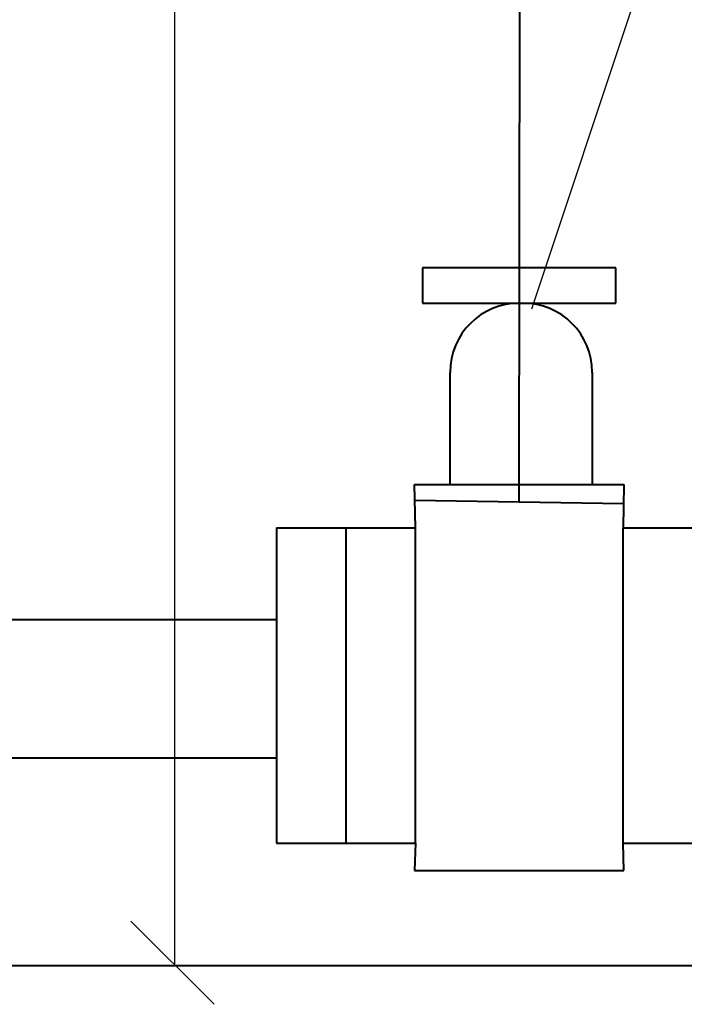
# Model space of a CAD drawing. Header units: millimetres. Extents: x -3143211 to -2549809, y 1060331 to 1341741.
# Tile 68 of 131: x -3017709 to -3016327, y 1099699 to 1101747. Entities that reach past the tile are written whole.
import ezdxf

# ---------------------------------------------------------------- set-up
doc = ezdxf.new("R2010")
doc.units = ezdxf.units.MM
doc.layers.add('PUMP', color=1, linetype='Continuous')
doc.layers.add('размер', color=34, linetype='Continuous')

msp = doc.modelspace()

# ---------------------------------------------------------------- linework, layer by layer
at = {"lineweight": 40}
for p, q in [((-3016670.75483, 1100743.81797), (-3016661.20286, 1107834.52824)), ((-3016469.3701, 1101230.91743), (-3016871.49936, 1101230.91743)), ((-3016871.49936, 1101230.91743), (-3016871.49936, 1101157.14674)), ((-3016469.3701, 1101157.14674), (-3016469.3701, 1101230.91743)), ((-3016871.49936, 1101157.14674), (-3016469.3701, 1101157.14674)), ((-3016670.05292, 1101157.14674), (-3016662.61126, 1101157.14674)), ((-3016814.05292, 1100780.09552), (-3016814.05292, 1101013.14674)), ((-3016518.61126, 1101013.14674), (-3016518.61126, 1100780.09552)), ((-3016887.91308, 1100780.09552), (-3016452.95744, 1100780.09552)), ((-3016886.40657, 1100689.93054), (-3016887.91308, 1100780.09552)), ((-3016452.95744, 1100780.09552), (-3016454.40657, 1100689.93054)), ((-3016887.91308, 1100747.30815), (-3016453.59658, 1100740.32779)), ((-3017175.14841, 1100689.93054), (-3016886.40657, 1100689.93054)), ((-3017174.40657, 1100034.18904), (-3017174.40657, 1100689.93054)), ((-3017030.40657, 1100034.18904), (-3017030.40657, 1100689.93054)), ((-3016886.40657, 1100034.18904), (-3016886.40657, 1100689.93054)), ((-3016454.40657, 1100034.18904), (-3016454.40657, 1100689.93054)), ((-3016454.40657, 1100689.93054), (-3016166.40657, 1100689.93054)), ((-3019046.40657, 1100499.09826), (-3017174.40657, 1100499.09826)), ((-3019046.40657, 1100211.09826), (-3017174.40657, 1100211.09826)), ((-3017175.14841, 1100034.18904), (-3016886.40657, 1100034.18904)), ((-3016886.40657, 1100034.18904), (-3016887.91308, 1099976.81203)), ((-3016452.95744, 1099976.81203), (-3016454.40657, 1100034.18904)), ((-3016454.40657, 1100034.18904), (-3016166.40657, 1100034.18904)), ((-3016887.91308, 1099976.81203), (-3016452.95744, 1099976.81203)), ((-3048863.07123, 1099779.09826), (-3012660.63092, 1099779.09826))]:
    msp.add_line(p, q, dxfattribs=at)
at = {"color": 188, "linetype": 'ByBlock'}
for p, q in [((-3017477.81258, 1099871.48179), (-3017305.01258, 1099698.68179)), ((-3018236.40657, 1099779.09826), (-3017021.1416, 1099779.09826))]:
    msp.add_line(p, q, dxfattribs=at)
at = {"lineweight": 40}
for centre, start, end in [((-3016670.05292, 1101013.14674), 90, 180), ((-3016662.61126, 1101013.14674), 0, 90)]:
    msp.add_arc(centre, 144, start, end, dxfattribs=at)
at = {"layer": 'PUMP', "color": 188}
msp.add_line((-3016644.45326, 1101145.53506), (-3015977.76331, 1103143.17933), dxfattribs=at)
at = {"layer": 'размер', "color": 188}
for p, q in [((-3017387.28321, 1109081.83963), (-3017387.28321, 1099779.09826)), ((-3017286.3416, 1099779.09826), (-3017404.56321, 1099779.09826))]:
    msp.add_line(p, q, dxfattribs=at)

doc.saveas('drawing.dxf')
